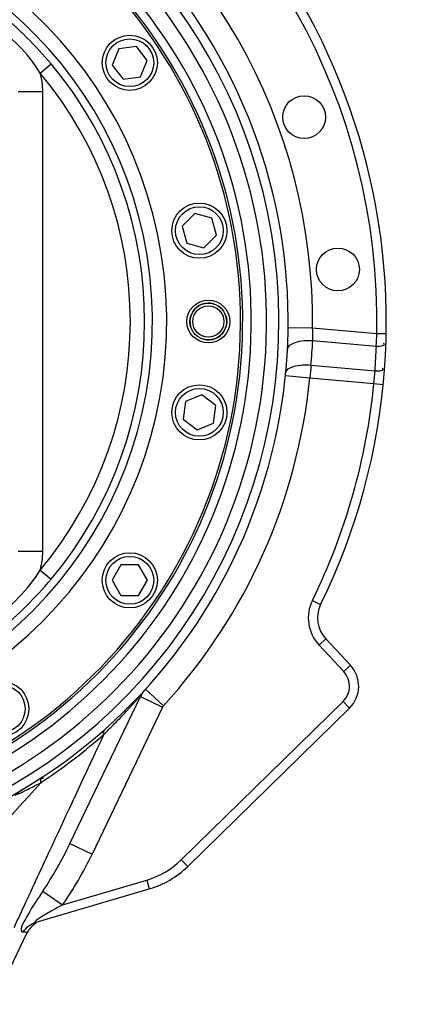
# Model space of a CAD drawing. Header units: millimetres. Extents: x 0 to 11890, y 0 to 8410.
# Tile 161 of 190: x 6241 to 6367, y 5401 to 5723. Entities that reach past the tile are written whole.
import ezdxf

# ---------------------------------------------------------------- set-up
doc = ezdxf.new("R2010")
doc.units = ezdxf.units.MM
doc.header["$LTSCALE"] = 653.95
doc.layers.get('0').update_dxf_attribs({"linetype": 'CONTINUOUS'})
for name, color, linetype in [('304103000052DXF_CONTINUOUS_LINE', 7, 'CONTINUOUS'), ('304103000060DXF_CONTINUOUS_LINE', 7, 'CONTINUOUS'), ('501023000166DXF_CONTINUOUS_LINE', 7, 'CONTINUOUS'), ('R180-1-YUNDONGFANWDXF_DIMENSION', 7, 'CONTINUOUS')]:
    doc.layers.add(name, color=color, linetype=linetype)
doc.styles.get("Standard").update_dxf_attribs({"font": 'txt', "width": 0.7})
doc.dimstyles.new('DIMSTYLE_2', dxfattribs={"dimtxt": 100, "dimasz": 60, "dimexe": 5, "dimexo": 0.2, "dimgap": 2.5, "dimtad": 1, "dimdec": 1, "dimdsep": 46, "dimtxsty": 'Standard', "dimblk": '_FILLED', "dimblk1": '_FILLED', "dimblk2": '_FILLED', "dimcen": 0.09, "dimclrt": 5, "dimazin": 2, "dimtp": 0.01, "dimtm": 0.01, "dimtfac": 1, "dimtdec": 1, "dimtofl": 0, "dimtmove": 0, "dimatfit": 3, "dimldrblk": '_FILLED', "dimfxl": 0, "dimtolj": 1, "dimarcsym": 0})
doc.dimstyles.new('DIMSTYLE_4', dxfattribs={"dimtxt": 100, "dimasz": 60, "dimexe": 5, "dimexo": 0.2, "dimgap": 2.5, "dimtad": 0, "dimtih": 1, "dimtoh": 1, "dimdec": 1, "dimdsep": 46, "dimtxsty": 'Standard', "dimblk": '_FILLED', "dimblk1": '_FILLED', "dimblk2": '_FILLED', "dimcen": 0.09, "dimclrt": 5, "dimazin": 2, "dimtp": 0.01, "dimtm": 0.01, "dimtfac": 1, "dimtdec": 1, "dimtofl": 0, "dimtmove": 0, "dimatfit": 3, "dimldrblk": '_FILLED', "dimfxl": 0, "dimtolj": 1, "dimarcsym": 0})

# ---------------------------------------------------------------- blocks, each defined once
blk = doc.blocks.new('_FILLED')
at = {"color": 0, "linetype": 'ByBlock'}
blk.add_solid([(0, 0), (-1, 0.1667), (-1, -0.1667)], dxfattribs=at)
blk = doc.blocks.new('*D3')
at = {"layer": 'R180-1-YUNDONGFANWDXF_DIMENSION', "color": 2, "linetype": 'Continuous'}
for p, q in [((7942.19, 7214.56), (4728.59, 7214.56)), ((4778.59, 7214.56), (4778.59, 6042.57)), ((4778.59, 4870.59), (4778.59, 6042.57)), ((5593.98, 4870.59), (4728.59, 4870.59))]:
    blk.add_line(p, q, dxfattribs=at)
at = {"layer": 'R180-1-YUNDONGFANWDXF_DIMENSION', "color": 2, "linetype": 'Continuous', "xscale": 60, "yscale": 60, "zscale": 60}
for p, rotation in [((4778.59, 7214.56), 90), ((4778.59, 4870.59), 270)]:
    blk.add_blockref('_FILLED', p, dxfattribs=dict(at, rotation=rotation))
blk = doc.blocks.new('*D16')
at = {"layer": 'R180-1-YUNDONGFANWDXF_DIMENSION', "color": 2, "linetype": 'Continuous'}
for p, q in [((6849.41, 6674.04), (6849.41, 4561.76)), ((6849.41, 4561.76), (6517.2, 4128.02)), ((6517.2, 4128.02), (6517.2, 3879.03))]:
    blk.add_line(p, q, dxfattribs=at)
blk = doc.blocks.new('*D18')
at = {"layer": 'R180-1-YUNDONGFANWDXF_DIMENSION', "color": 2, "linetype": 'Continuous'}
for p, q in [((6779.71, 5677.34), (6779.71, 5217.65)), ((6779.71, 5217.65), (6164.58, 4435.57)), ((6164.58, 4435.57), (6164.58, 3879.03))]:
    blk.add_line(p, q, dxfattribs=at)
blk = doc.blocks.new('*D23')
at = {"layer": 'R180-1-YUNDONGFANWDXF_DIMENSION', "color": 2, "linetype": 'Continuous'}
blk.add_line((7735.29, 7042.16), (9296.08, 7042.16), dxfattribs=at)

msp = doc.modelspace()

# ---------------------------------------------------------------- linework, layer by layer
at = {"layer": '304103000052DXF_CONTINUOUS_LINE', "color": 9, "linetype": 'Continuous'}
for p, q in [((6328.182, 5622.143), (6336.182, 5622.055)), ((6336.182, 5622.055), (6357.157, 5620.22)), ((6357.157, 5620.22), (6360.156, 5620.164)), ((6336.238, 5617.868), (6356.972, 5616.054)), ((6335.653, 5609.857), (6356.553, 5608.026)), ((6327.321, 5606.497), (6335.282, 5605.707)), ((6335.282, 5605.707), (6356.204, 5603.879)), ((6356.203, 5603.876), (6359.189, 5603.583)), ((6336.115, 5533.086), (6338.81, 5531.767)), ((6338.284, 5518.505), (6340.478, 5520.551)), ((6346.342, 5509.864), (6338.284, 5518.505)), ((6346.342, 5509.864), (6348.536, 5511.91)), ((6281.669, 5504.099), (6287.578, 5498.706)), ((6280.038, 5501.681), (6287.252, 5498.223)), ((6287.252, 5498.223), (6264.278, 5450.295)), ((6293.354, 5448.434), (6346.119, 5500.087)), ((6346.119, 5500.087), (6348.218, 5497.944)), ((6247.597, 5473.604), (6243.677, 5469.249)), ((6243.677, 5469.249), (6241.744, 5467.103)), ((6257.064, 5453.753), (6264.278, 5450.295)), ((6249.883, 5450.096), (6250.108, 5450.58)), ((6293.354, 5448.434), (6295.452, 5446.29)), ((6254.679, 5433.764), (6282.085, 5441.825)), ((6282.085, 5441.825), (6282.931, 5438.947)), ((6248.259, 5438.23), (6254.679, 5433.765)), ((6241.407, 5431.824), (6242.246, 5433.636)), ((6240.698, 5430.294), (6241.407, 5431.824))]:
    msp.add_line(p, q, dxfattribs=at)
at = {"layer": '304103000052DXF_CONTINUOUS_LINE', "color": 7, "linetype": 'Continuous'}
for p, q in [((6348.536, 5511.91), (6340.478, 5520.551)), ((6257.064, 5453.753), (6280.038, 5501.681)), ((6295.452, 5446.29), (6348.218, 5497.944)), ((6246.004, 5428.086), (6282.931, 5438.947)), ((6173.281, 5278.965), (6243.017, 5424.449))]:
    msp.add_line(p, q, dxfattribs=at)
for centre in [(6333.433, 5690.785), (6344.451, 5641.086)]:
    msp.add_circle(centre, 7, dxfattribs=at)
at = {"layer": '304103000052DXF_CONTINUOUS_LINE', "color": 9, "linetype": 'Continuous'}
for centre, radius, start, end in [((6150.193, 5624.091), 186, 359.37277, 120.62723), ((6150.193, 5624.091), 207, 358.92867, 59.4776), ((6150.193, 5624.091), 175, 297.92271, 80.7931), ((6150.193, 5624.091), 171, 99.4242, 80.5758), ((6278.004, 5619.174), 58.249, 358.71514, 2.83483), ((5937.718, 5636.677), 419.761, 357.18395, 357.75319), ((6150.473, 5627.412), 186.011, 354.58449, 357.05882), ((6150.017, 5622.849), 207.067, 355.89516, 358.11962), ((6234.964, 5616.171), 121.861, 354.21064, 356.16781), ((6150.193, 5624.091), 186, 317.61496, 354.32768), ((6150.193, 5624.091), 207, 333.91937, 354.39652), ((6347.792, 5527.371), 13, 153.91937, 223), ((6341.223, 5505.09), 7, 314.38971, 43), ((6289.055, 5497.358), 2, 137.61496, 154.38971), ((6111.848, 5648.483), 222.998, 314.67038, 315.67147), ((6142.853, 5630.81), 188.905, 304.16278, 311.58534), ((6117.025, 5643.268), 215.65, 314.52216, 314.6661), ((6140.687, 5682.065), 234.284, 295.80452, 296.38788), ((6164.267, 5634.467), 181.165, 296.39766, 297.38462), ((6143.328, 5630.163), 188.103, 303.66377, 304.15364), ((32856, -18504.765), 35818.557, 137.9901525, 138.3954356), ((6142.179, 5508.658), 127.331, 326.41897, 334.456), ((6156.691, 5501.721), 119.246, 325.25808, 334.45269), ((6274.466, 5467.728), 27, 286.38971, 314.38971)]:
    msp.add_arc(centre, radius, start, end, dxfattribs=at)
at = {"layer": '304103000052DXF_CONTINUOUS_LINE', "color": 7, "linetype": 'Continuous'}
for centre, radius, start, end in [((6150.193, 5624.091), 210, 333.91937, 59.4776), ((6150.193, 5624.091), 178, 297.92271, 194.30545), ((6150.193, 5624.091), 166, 99.53677, 80.46323), ((6150.193, 5624.091), 163.198, 99.76144, 80.23857), ((6347.792, 5527.371), 10, 153.91937, 223), ((6341.223, 5505.09), 10, 314.38971, 43), ((6289.055, 5497.358), 10, 137.61496, 154.38971), ((6246.573, 5462.676), 10, 120.84132, 137.64008), ((6274.466, 5467.728), 30, 286.38971, 314.38971), ((6250.232, 5420.991), 8, 121.00191, 154.38971)]:
    msp.add_arc(centre, radius, start, end, dxfattribs=at)
at = {"layer": '304103000052DXF_CONTINUOUS_LINE', "color": 9, "linetype": 'Continuous'}
for points, knots in [([(6327.958, 5614.958), (6328.016, 5616.078), (6331.464, 5617.956), (6334.304, 5617.98), (6336.238, 5617.868)], [0, 0, 0, 0, 0.3666201, 1, 1, 1, 1]), ([(6356.972, 5616.054), (6357.331, 5616.039), (6358.072, 5616.061), (6358.845, 5616.15), (6359.869, 5616.427), (6359.448, 5616.875), (6359.283, 5616.969)], [0, 0, 0, 0, 0.3248065, 0.6384653, 0.8277809, 1, 1, 1, 1]), ([(6327.398, 5607.291), (6327.503, 5608.391), (6330.951, 5610.117), (6333.753, 5610.034), (6335.653, 5609.857)], [0, 0, 0, 0, 0.3666694, 1, 1, 1, 1]), ([(6356.553, 5608.028), (6356.906, 5608.002), (6357.639, 5607.999), (6358.406, 5608.06), (6359.421, 5608.304), (6359.02, 5608.76), (6358.86, 5608.86)], [0, 0, 0, 0, 0.3252284, 0.6381558, 0.8268631, 1, 1, 1, 1]), ([(6271.368, 5492.658), (6273.505, 5494.845), (6274.498, 5495.544), (6280.519, 5502.686), (6280.038, 5501.681)], [0, 0, 0, 0, 0.732899, 1, 1, 1, 1]), ([(6268.237, 5489.516), (6268.104, 5489.757), (6267.533, 5490.256), (6268.097, 5490.328), (6268.179, 5490.269)], [0, 0, 0, 0, 0.7312476, 1, 1, 1, 1]), ([(6247.596, 5473.603), (6247.575, 5474.008), (6247.292, 5474.82), (6248.182, 5475.179), (6248.43, 5475.071)], [0, 0, 0, 0, 0.6001228, 1, 1, 1, 1]), ([(6239.184, 5469.414), (6239.441, 5469.695), (6240.758, 5470.087), (6241.846, 5470.743), (6242.671, 5471.142)], [0, 0, 0, 0, 0.2937053, 1, 1, 1, 1]), ([(6248.259, 5438.23), (6246.447, 5435.508), (6244.812, 5433.419), (6240.134, 5424.724), (6241.853, 5424.893)], [0, 0, 0, 0, 0.6543072, 1, 1, 1, 1]), ([(6254.679, 5433.764), (6253.818, 5433.292), (6251.601, 5432.138), (6243.626, 5427.387), (6246.004, 5428.086)], [0, 0, 0, 0, 0.2835754, 1, 1, 1, 1]), ([(6241.853, 5424.893), (6242.198, 5424.926), (6242.796, 5425.163), (6243.077, 5424.572), (6243.017, 5424.449)], [0, 0, 0, 0, 0.7165199, 1, 1, 1, 1])]:
    msp.add_open_spline(points, degree=3, knots=knots, dxfattribs=at)
for points in [[(6335.653, 5609.857), (6335.53, 5608.473), (6335.406, 5607.09), (6335.282, 5605.707)], [(6250.108, 5450.58), (6256.139, 5463.564), (6262.182, 5476.542), (6268.236, 5489.515)], [(6242.246, 5433.636), (6244.789, 5439.124), (6247.335, 5444.61), (6249.883, 5450.096)], [(6238.868, 5426.343), (6239.478, 5427.66), (6240.088, 5428.977), (6240.698, 5430.294)], [(6241.853, 5424.893), (6242.772, 5426.377), (6244.329, 5427.593), (6246.004, 5428.086)]]:
    msp.add_open_spline(points, degree=3, dxfattribs=at)
at = {"layer": '304103000060DXF_CONTINUOUS_LINE', "color": 9, "linetype": 'Continuous'}
for p, q in [((6247.373, 5705.177), (6250.956, 5708.167)), ((6248.193, 5699.091), (6240.193, 5699.091)), ((6248.193, 5549.091), (6248.193, 5699.091)), ((6248.193, 5549.091), (6240.193, 5549.091)), ((6247.373, 5543.004), (6250.956, 5540.015))]:
    msp.add_line(p, q, dxfattribs=at)
at = {"layer": '304103000060DXF_CONTINUOUS_LINE', "color": 7, "linetype": 'Continuous'}
for radius in [7, 6, 5.1]:
    msp.add_circle((6302.193, 5624.091), radius, dxfattribs=at)
msp.add_arc((6150.193, 5624.091), 162.5, 96.35966, 83.64034, dxfattribs=at)
at = {"layer": '304103000060DXF_CONTINUOUS_LINE', "color": 9, "linetype": 'Continuous'}
for centre, radius, start, end in [((6150.193, 5624.091), 138.434, 277.14962, 262.84835), ((6150.193, 5624.091), 133.767, 277.39563, 262.6028), ((6150.193, 5624.091), 131.233, 320.15866, 39.84134), ((6150.193, 5624.091), 126.566, 320.15866, 39.8413), ((6225.193, 5699.091), 23, 0, 15.34421), ((6225.193, 5549.091), 23, 344.65559, 360)]:
    msp.add_arc(centre, radius, start, end, dxfattribs=at)
at = {"layer": '304103000060DXF_CONTINUOUS_LINE', "color": 2, "linetype": 'Continuous'}
msp.add_arc((6302.193, 5624.091), 6, 255, 195, dxfattribs=at)
at = {"layer": '304103000060DXF_CONTINUOUS_LINE', "color": 9, "linetype": 'Continuous'}
for points in [[(6250.956, 5708.167), (6248.434, 5711.189), (6242.971, 5716.869), (6237.291, 5722.332), (6234.269, 5724.854)], [(6247.373, 5705.177), (6243.464, 5711.679), (6237.781, 5717.362), (6231.279, 5721.271)], [(6231.279, 5526.911), (6237.782, 5530.819), (6243.465, 5536.502), (6247.373, 5543.004)]]:
    msp.add_open_spline(points, degree=3, dxfattribs=at)
msp.add_open_spline([(6234.269, 5523.327), (6237.291, 5525.849), (6242.971, 5531.313), (6248.435, 5536.993), (6250.956, 5540.015)], degree=3, knots=[0, 0, 0, 0, 0.5000031, 1, 1, 1, 1], dxfattribs=at)
at = {"layer": '501023000166DXF_CONTINUOUS_LINE', "color": 7, "linetype": 'Continuous'}
for p, q in [((6273.061, 5713.118), (6270.852, 5707.784)), ((6278.786, 5713.871), (6273.061, 5713.118)), ((6282.3, 5709.291), (6278.786, 5713.871)), ((6270.852, 5707.784), (6274.367, 5703.203)), ((6280.091, 5703.957), (6282.3, 5709.291)), ((6274.367, 5703.203), (6280.091, 5703.957)), ((6297.778, 5659.321), (6293.695, 5655.239)), ((6303.355, 5657.827), (6297.778, 5659.321)), ((6293.695, 5655.239), (6295.19, 5649.662)), ((6304.849, 5652.25), (6303.355, 5657.827)), ((6300.766, 5648.168), (6304.849, 5652.25)), ((6295.19, 5649.662), (6300.766, 5648.168)), ((6294.692, 5597.952), (6293.938, 5592.228)), ((6300.026, 5600.161), (6294.692, 5597.952)), ((6304.606, 5596.646), (6300.026, 5600.161)), ((6303.853, 5590.922), (6304.606, 5596.646)), ((6293.938, 5592.228), (6298.519, 5588.713)), ((6298.519, 5588.713), (6303.853, 5590.922)), ((6273.689, 5544.644), (6270.803, 5539.644)), ((6279.463, 5544.644), (6273.689, 5544.644)), ((6282.35, 5539.644), (6279.463, 5544.644)), ((6270.803, 5539.644), (6273.689, 5534.644)), ((6279.463, 5534.644), (6282.35, 5539.644)), ((6273.689, 5534.644), (6279.463, 5534.644))]:
    msp.add_line(p, q, dxfattribs=at)
for centre in [(6276.576, 5708.537), (6299.272, 5653.744), (6299.272, 5594.437), (6276.576, 5539.644), (6234.639, 5497.707)]:
    msp.add_circle(centre, 9, dxfattribs=at)
at = {"layer": '501023000166DXF_CONTINUOUS_LINE', "color": 9, "linetype": 'Continuous'}
for centre in [(6276.576, 5708.537), (6299.272, 5653.744), (6299.272, 5594.437), (6276.576, 5539.644), (6234.639, 5497.707)]:
    msp.add_circle(centre, 7.8, dxfattribs=at)

# ---------------------------------------------------------------- dimensions: what is measured, and where the dimension line sits
at = {"layer": 'R180-1-YUNDONGFANWDXF_DIMENSION', "color": 2, "linetype": 'Continuous'}
dim = msp.add_linear_dim(base=(4778.591, 7214.559), p1=(5594.177, 4870.591), p2=(7942.393, 7214.559), angle=90, dimstyle='DIMSTYLE_2', dxfattribs=at)
dim.commit()
dim.dimension.update_dxf_attribs({"geometry": '*D3', "text_midpoint": (4778.591, 5902.575), "dimtype": 160})
for feature_location, offset, dtype, origin, override, picture, middle in [((7735.292, 7042.157), (1560.787, 0), 0, (6219.335, 4870.591), {"dimgap": 24.999939, "dimtad": 1, "dimtih": 0, "dimtoh": 0}, '*D23', (9346.079, 7067.157)), ((6849.408, 6674.04), (-332.211, -2795.01), 1, (5880.193, 4637.224), {"dimgap": 25.000123, "dimtad": 1, "dimtih": 0, "dimtoh": 0}, '*D16', (6492.197, 3479.03)), ((6779.712, 5677.344), (-615.132, -1798.314), 1, (5880.193, 5679.344), {"dimgap": 25.000123, "dimtad": 1, "dimtih": 0, "dimtoh": 0}, '*D18', (6139.58, 3479.03))]:
    dim = msp.add_ordinate_dim(feature_location=feature_location, offset=offset, dtype=dtype, origin=origin, dimstyle='DIMSTYLE_4', override=override, dxfattribs=at)
    dim.commit()
    dim.dimension.update_dxf_attribs({"geometry": picture, "text_midpoint": middle})

doc.saveas('drawing.dxf')
